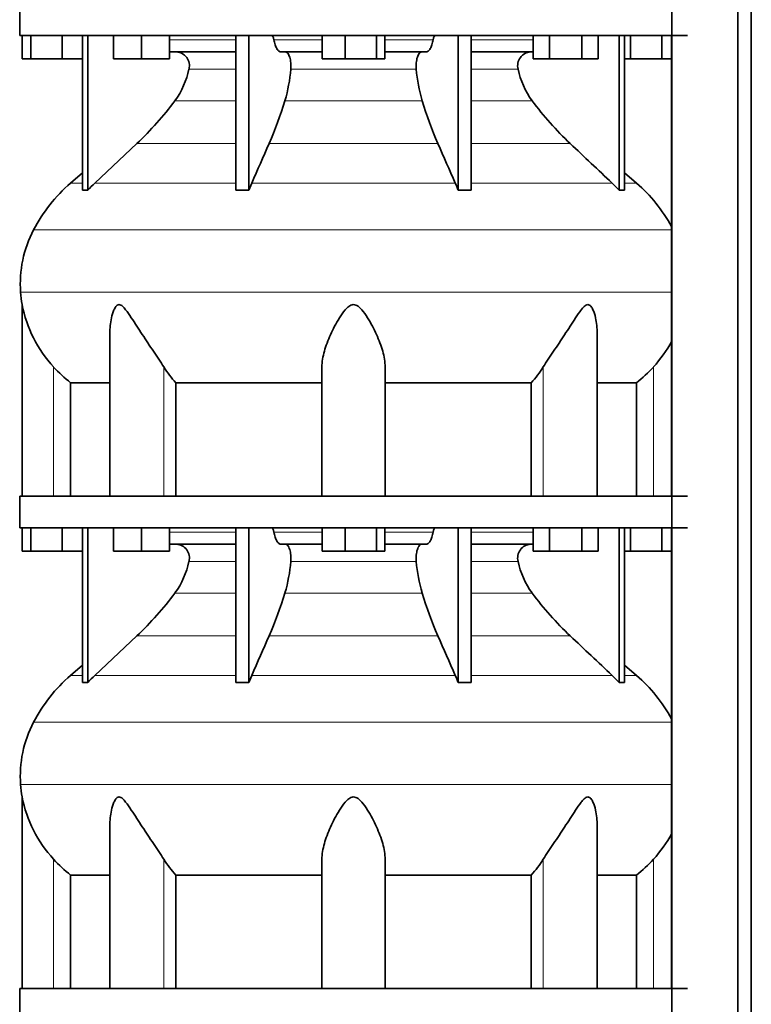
# Model space of a CAD drawing. Header units: millimetres. Extents: x 416 to 1308, y -2710 to 2025.
# Tile 25 of 27: x 932 to 1244, y 772 to 1192. Entities that reach past the tile are written whole.
import ezdxf

# ---------------------------------------------------------------- set-up
doc = ezdxf.new("R2010")
doc.units = ezdxf.units.MM
doc.layers.add('MID_344-7', color=7, linetype='Continuous')
doc.layers.add('VSI344_DIFFUSORE', color=7, linetype='Continuous')

# ---------------------------------------------------------------- blocks, each defined once
blk = doc.blocks.new('SE3')
at = {"layer": 'MID_344-7', "color": 7, "linetype": 'Continuous', "lineweight": 35}
for p, q in [((1210.39, 1232.02), (1210.39, -269.98)), ((1238.53, -269.98), (1238.53, 1232.02)), ((1244.33, -269.98), (1244.33, 1232.02)), ((1210.32, 1185.52), (1210.32, 989.02)), ((1210.32, 975.52), (1210.32, 779.02))]:
    blk.add_line(p, q, dxfattribs=at)
at = {"layer": 'VSI344_DIFFUSORE', "color": 7, "linetype": 'Continuous', "lineweight": 35}
for p, q in [((932.03, 1199.02), (932.03, 1185.52)), ((932.03, 1185.52), (1217.03, 1185.52)), ((933.14, 1175.52), (933.14, 1185.52)), ((936.73, 1175.52), (936.73, 1185.52)), ((950.11, 1175.52), (950.11, 1185.52)), ((958.82, 1119.56), (958.82, 1185.52)), ((961.11, 1119.56), (961.11, 1185.52)), ((972.02, 1175.52), (972.02, 1185.52)), ((984.02, 1175.52), (984.02, 1185.52)), ((996.02, 1175.52), (996.02, 1185.52)), ((1024.3, 1119.56), (1024.3, 1185.52)), ((1029.85, 1119.56), (1029.85, 1185.52)), ((1061.14, 1175.52), (1061.14, 1185.52)), ((1070.94, 1175.52), (1070.94, 1185.52)), ((1084.33, 1175.52), (1084.33, 1185.52)), ((1087.91, 1175.52), (1087.91, 1185.52)), ((1119.21, 1119.56), (1119.21, 1185.52)), ((1124.75, 1119.56), (1124.75, 1185.52)), ((1151.18, 1175.52), (1151.18, 1185.52)), ((1158.11, 1175.52), (1158.11, 1185.52)), ((1171.97, 1175.52), (1171.97, 1185.52)), ((1178.89, 1175.52), (1178.89, 1185.52)), ((1187.94, 1119.56), (1187.94, 1185.52)), ((1190.24, 1119.56), (1190.24, 1185.52)), ((1192.73, 1175.52), (1192.73, 1185.52)), ((1206.11, 1175.52), (1206.11, 1185.52)), ((1024.3, 1178.52), (996.02, 1178.52)), ((1061.14, 1178.52), (1043.64, 1178.52)), ((1105.41, 1178.52), (1087.91, 1178.52)), ((1151.18, 1178.52), (1124.75, 1178.52)), ((936.73, 1175.52), (933.14, 1175.52)), ((950.11, 1175.52), (936.73, 1175.52)), ((958.82, 1175.52), (950.11, 1175.52)), ((984.02, 1175.52), (972.02, 1175.52)), ((996.02, 1175.52), (984.02, 1175.52)), ((1070.94, 1175.52), (1061.14, 1175.52)), ((1084.33, 1175.52), (1070.94, 1175.52)), ((1087.91, 1175.52), (1084.33, 1175.52)), ((1158.11, 1175.52), (1151.18, 1175.52)), ((1171.97, 1175.52), (1158.11, 1175.52)), ((1178.89, 1175.52), (1171.97, 1175.52)), ((1192.73, 1175.52), (1190.24, 1175.52)), ((1206.11, 1175.52), (1192.73, 1175.52)), ((1210.32, 1175.52), (1206.11, 1175.52)), ((982.04, 1139.43), (964.11, 1122.57)), ((958.82, 1126.99), (953.73, 1122.57)), ((1195.32, 1122.57), (1190.24, 1126.99)), ((1029.85, 1119.56), (1031.09, 1122.57)), ((1184.94, 1122.57), (1187.94, 1119.56)), ((1024.3, 1119.56), (1029.85, 1119.56)), ((1187.94, 1119.56), (1190.24, 1119.56)), ((933.03, 1070.74), (933.03, 989.02)), ((970.52, 1058.52), (970.52, 989.02)), ((1178.54, 989.02), (1178.54, 1058.53)), ((1061.03, 989.02), (1061.03, 1044.13)), ((1088.03, 989.02), (1088.03, 1044.13)), ((953.78, 1037.4), (970.52, 1037.4)), ((953.78, 989.02), (953.78, 1037.4)), ((998.69, 1037.4), (1061.03, 1037.4)), ((998.69, 989.02), (998.69, 1037.4)), ((1088.03, 1037.4), (1150.36, 1037.4)), ((1150.36, 1037.4), (1150.36, 989.02)), ((1178.54, 1037.4), (1195.28, 1037.4)), ((1195.28, 1037.4), (1195.28, 989.02)), ((932.03, 989.02), (1217.03, 989.02)), ((932.03, 989.02), (932.03, 975.52)), ((932.03, 975.52), (1217.03, 975.52)), ((933.14, 965.52), (933.14, 975.52)), ((936.73, 965.52), (936.73, 975.52)), ((950.11, 965.52), (950.11, 975.52)), ((958.82, 909.56), (958.82, 975.52)), ((961.11, 909.56), (961.11, 975.52)), ((972.02, 965.52), (972.02, 975.52)), ((984.02, 965.52), (984.02, 975.52)), ((996.02, 965.52), (996.02, 975.52)), ((1024.3, 909.56), (1024.3, 975.52)), ((1029.85, 909.56), (1029.85, 975.52)), ((1061.14, 965.52), (1061.14, 975.52)), ((1070.94, 965.52), (1070.94, 975.52)), ((1084.33, 965.52), (1084.33, 975.52)), ((1087.91, 965.52), (1087.91, 975.52)), ((1119.21, 909.56), (1119.21, 975.52)), ((1124.75, 909.56), (1124.75, 975.52)), ((1151.18, 965.52), (1151.18, 975.52)), ((1158.11, 965.52), (1158.11, 975.52)), ((1171.97, 965.52), (1171.97, 975.52)), ((1178.89, 965.52), (1178.89, 975.52)), ((1187.94, 909.56), (1187.94, 975.52)), ((1190.24, 909.56), (1190.24, 975.52)), ((1192.73, 965.52), (1192.73, 975.52)), ((1206.11, 965.52), (1206.11, 975.52)), ((1024.3, 968.52), (996.02, 968.52)), ((1061.14, 968.52), (1043.64, 968.52)), ((1105.41, 968.52), (1087.91, 968.52)), ((1151.18, 968.52), (1124.75, 968.52)), ((936.73, 965.52), (933.14, 965.52)), ((950.11, 965.52), (936.73, 965.52)), ((958.82, 965.52), (950.11, 965.52)), ((984.02, 965.52), (972.02, 965.52)), ((996.02, 965.52), (984.02, 965.52)), ((1070.94, 965.52), (1061.14, 965.52)), ((1084.33, 965.52), (1070.94, 965.52)), ((1087.91, 965.52), (1084.33, 965.52)), ((1158.11, 965.52), (1151.18, 965.52)), ((1171.97, 965.52), (1158.11, 965.52)), ((1178.89, 965.52), (1171.97, 965.52)), ((1192.73, 965.52), (1190.24, 965.52)), ((1206.11, 965.52), (1192.73, 965.52)), ((1210.32, 965.52), (1206.11, 965.52)), ((982.04, 929.43), (964.11, 912.57)), ((958.82, 916.99), (953.73, 912.57)), ((1195.32, 912.57), (1190.24, 916.99)), ((1029.85, 909.56), (1031.09, 912.57)), ((1184.94, 912.57), (1187.94, 909.56)), ((1024.3, 909.56), (1029.85, 909.56)), ((1187.94, 909.56), (1190.24, 909.56)), ((933.03, 860.74), (933.03, 779.02)), ((970.52, 848.52), (970.52, 779.02)), ((1178.54, 779.02), (1178.54, 848.53)), ((1061.03, 779.02), (1061.03, 834.13)), ((1088.03, 779.02), (1088.03, 834.13)), ((953.78, 827.4), (970.52, 827.4)), ((953.78, 779.02), (953.78, 827.4)), ((998.69, 827.4), (1061.03, 827.4)), ((998.69, 779.02), (998.69, 827.4)), ((1088.03, 827.4), (1150.36, 827.4)), ((1150.36, 827.4), (1150.36, 779.02)), ((1178.54, 827.4), (1195.28, 827.4)), ((1195.28, 827.4), (1195.28, 779.02)), ((932.03, 779.02), (1217.03, 779.02)), ((932.03, 779.02), (932.03, 765.52))]:
    blk.add_line(p, q, dxfattribs=at)
at = {"layer": 'VSI344_DIFFUSORE', "color": 4, "linetype": 'Continuous', "lineweight": 9}
for p, q in [((996.02, 1183.74), (1024.3, 1183.74)), ((1040.52, 1183.74), (1061.14, 1183.74)), ((1087.91, 1183.74), (1108.54, 1183.74)), ((1124.75, 1183.74), (1151.18, 1183.74)), ((1024.3, 1171.19), (1004.3, 1171.19)), ((1101.32, 1171.19), (1047.74, 1171.19)), ((1144.75, 1171.19), (1124.75, 1171.19)), ((998.29, 1157.72), (1024.3, 1157.72)), ((1045.24, 1157.72), (1103.81, 1157.72)), ((1124.75, 1157.72), (1150.77, 1157.72)), ((982.04, 1139.43), (1024.3, 1139.43)), ((1038.51, 1139.43), (1110.54, 1139.43)), ((1124.75, 1139.43), (1167.02, 1139.43)), ((958.82, 1122.57), (953.73, 1122.57)), ((964.11, 1122.57), (1024.3, 1122.57)), ((1031.09, 1122.57), (1117.97, 1122.57)), ((1124.75, 1122.57), (1184.94, 1122.57)), ((1190.24, 1122.57), (1195.32, 1122.57)), ((937.95, 1102.58), (1210.32, 1102.58)), ((1210.32, 1076.03), (932.4, 1076.03)), ((946.53, 989.02), (946.53, 1044.13)), ((993.56, 989.02), (993.56, 1044.13)), ((1155.49, 989.02), (1155.49, 1044.13)), ((1202.53, 989.02), (1202.53, 1044.13)), ((996.02, 973.74), (1024.3, 973.74)), ((1040.52, 973.74), (1061.14, 973.74)), ((1087.91, 973.74), (1108.54, 973.74)), ((1124.75, 973.74), (1151.18, 973.74)), ((1024.3, 961.19), (1004.3, 961.19)), ((1101.32, 961.19), (1047.74, 961.19)), ((1144.75, 961.19), (1124.75, 961.19)), ((998.29, 947.72), (1024.3, 947.72)), ((1045.24, 947.72), (1103.81, 947.72)), ((1124.75, 947.72), (1150.77, 947.72)), ((982.04, 929.43), (1024.3, 929.43)), ((1038.51, 929.43), (1110.54, 929.43)), ((1124.75, 929.43), (1167.02, 929.43)), ((953.73, 912.57), (958.82, 912.57)), ((964.11, 912.57), (1024.3, 912.57)), ((1031.09, 912.57), (1117.97, 912.57)), ((1124.75, 912.57), (1184.94, 912.57)), ((1190.24, 912.57), (1195.32, 912.57)), ((937.95, 892.58), (1210.32, 892.58)), ((1210.32, 866.03), (932.4, 866.03)), ((946.53, 779.02), (946.53, 834.13)), ((993.56, 779.02), (993.56, 834.13)), ((1155.49, 779.02), (1155.49, 834.13)), ((1202.53, 779.02), (1202.53, 834.13))]:
    blk.add_line(p, q, dxfattribs=at)
at = {"layer": 'VSI344_DIFFUSORE', "color": 7, "linetype": 'Continuous', "lineweight": 35}
for centre, radius, start, end in [((998.58, 1172.63), 5.9, 345.894, 86.92), ((1150.48, 1172.63), 5.9, 93.08, 194.106), ((970.37, 1178.27), 34.66, 323.6456, 348.2168), ((980.97, 1176.58), 66.99, 343.65, 355.3858), ((1168.09, 1176.58), 66.99, 184.6142, 196.35), ((1178.68, 1178.27), 34.66, 191.7832, 216.3544), ((887.7, 1239.6), 137.6, 313.2799, 323.4819), ((884.9, 1206.34), 167.55, 336.4617, 343.1307), ((1264.15, 1206.34), 167.55, 196.8693, 203.5383), ((1261.35, 1239.6), 137.6, 216.5181, 226.7201), ((998.7, 1070.85), 68.53, 131, 152.418), ((1009.13, 1074.73), 65.69, 133.2547, 136.96), ((1052.64, 1093.85), 71.37, 21.1174, 23.731), ((1150.36, 1070.85), 68.53, 28.9585, 49), ((959.97, 1101.19), 18.4, 86.4236, 93.5764), ((1121.98, 1012.43), 107.17, 88.518, 91.482), ((982.2, 1079.46), 49.92, 152.418, 183.9452), ((985.77, 1079.71), 53.5, 183.9452, 189.6558), ((987.6, 1081.69), 55.66, 191.3531, 222.4473), ((1161.45, 1081.69), 55.66, 317.5527, 331.4608), ((986.39, 1079.81), 53.5, 221.8382, 232.4484), ((1033.6, 1069.32), 47.3, 212.1799, 222.4416), ((1115.46, 1069.32), 47.3, 317.5584, 327.8201), ((1162.67, 1079.81), 53.5, 307.5516, 318.1618), ((998.58, 962.63), 5.9, 345.894, 86.92), ((1150.48, 962.63), 5.9, 93.08, 194.106), ((970.37, 968.27), 34.66, 323.6456, 348.2168), ((980.97, 966.58), 66.99, 343.65, 355.3858), ((1168.09, 966.58), 66.99, 184.6142, 196.35), ((1178.68, 968.27), 34.66, 191.7832, 216.3544), ((887.7, 1029.6), 137.6, 313.2799, 323.4819), ((884.9, 996.34), 167.55, 336.4617, 343.1307), ((1264.15, 996.34), 167.55, 196.8693, 203.5383), ((1261.35, 1029.6), 137.6, 216.5181, 226.7201), ((998.7, 860.85), 68.53, 131, 152.418), ((1009.13, 864.73), 65.69, 133.2547, 136.96), ((1052.64, 883.85), 71.37, 21.1174, 23.731), ((1150.36, 860.85), 68.53, 28.9585, 49), ((959.97, 891.19), 18.4, 86.4236, 93.5764), ((1121.98, 802.43), 107.17, 88.518, 91.482), ((982.2, 869.46), 49.92, 152.418, 183.9452), ((985.77, 869.71), 53.5, 183.9452, 189.6558), ((987.6, 871.69), 55.66, 191.3531, 222.4473), ((1161.45, 871.69), 55.66, 317.5527, 331.4608), ((986.39, 869.81), 53.5, 221.8382, 232.4484), ((1033.6, 859.32), 47.3, 212.1799, 222.4416), ((1115.46, 859.32), 47.3, 317.5584, 327.8201), ((1162.67, 869.81), 53.5, 307.5516, 318.1618)]:
    blk.add_arc(centre, radius, start, end, dxfattribs=at)
for points, knots in [([(1039.45, 1185.52), (1039.5, 1185.52), (1039.56, 1185.51), (1039.67, 1185.47), (1039.72, 1185.44), (1039.88, 1185.32), (1039.99, 1185.2), (1040.18, 1184.88), (1040.26, 1184.69), (1040.37, 1184.36), (1040.4, 1184.24), (1040.47, 1184), (1040.49, 1183.87), (1040.52, 1183.74)], [0, 0, 0, 0, 0.125, 0.125, 0.25, 0.25, 0.5, 0.5, 0.75, 0.75, 0.875, 0.875, 1, 1, 1, 1]), ([(1109.61, 1185.52), (1109.55, 1185.52), (1109.5, 1185.51), (1109.39, 1185.47), (1109.33, 1185.44), (1109.17, 1185.32), (1109.07, 1185.2), (1108.88, 1184.88), (1108.79, 1184.69), (1108.68, 1184.36), (1108.65, 1184.24), (1108.59, 1184), (1108.56, 1183.87), (1108.54, 1183.74)], [0, 0, 0, 0, 0.125, 0.125, 0.25, 0.25, 0.5, 0.5, 0.75, 0.75, 0.875, 0.875, 1, 1, 1, 1]), ([(1043.64, 1178.52), (1043.48, 1178.52), (1043.31, 1178.55), (1042.99, 1178.67), (1042.83, 1178.76), (1042.52, 1179), (1042.37, 1179.15), (1042.07, 1179.51), (1041.92, 1179.71), (1041.51, 1180.4), (1041.26, 1180.96), (1040.94, 1181.92), (1040.84, 1182.27), (1040.66, 1182.98), (1040.58, 1183.35), (1040.52, 1183.74)], [0, 0, 0, 0, 0.125, 0.125, 0.25, 0.25, 0.375, 0.375, 0.5, 0.5, 0.75, 0.75, 0.875, 0.875, 1, 1, 1, 1]), ([(1105.41, 1178.52), (1105.58, 1178.52), (1105.74, 1178.55), (1106.06, 1178.67), (1106.22, 1178.76), (1106.53, 1179), (1106.69, 1179.15), (1106.99, 1179.51), (1107.13, 1179.71), (1107.55, 1180.4), (1107.79, 1180.96), (1108.12, 1181.92), (1108.21, 1182.27), (1108.39, 1182.98), (1108.47, 1183.35), (1108.54, 1183.74)], [0, 0, 0, 0, 0.125, 0.125, 0.25, 0.25, 0.375, 0.375, 0.5, 0.5, 0.75, 0.75, 0.875, 0.875, 1, 1, 1, 1]), ([(1045.5, 1178.52), (1045.67, 1178.52), (1045.84, 1178.47), (1046.17, 1178.27), (1046.34, 1178.13), (1046.65, 1177.73), (1046.79, 1177.49), (1047.06, 1176.93), (1047.19, 1176.61), (1047.4, 1175.91), (1047.49, 1175.53), (1047.64, 1174.72), (1047.7, 1174.3), (1047.77, 1173.42), (1047.79, 1172.97), (1047.79, 1172.08), (1047.77, 1171.62), (1047.74, 1171.19)], [0, 0, 0, 0, 0.125, 0.125, 0.25, 0.25, 0.375, 0.375, 0.5, 0.5, 0.625, 0.625, 0.75, 0.75, 0.875, 0.875, 1, 1, 1, 1]), ([(1103.56, 1178.52), (1103.39, 1178.52), (1103.21, 1178.47), (1102.88, 1178.27), (1102.72, 1178.13), (1102.41, 1177.73), (1102.26, 1177.49), (1101.99, 1176.93), (1101.87, 1176.61), (1101.66, 1175.91), (1101.56, 1175.53), (1101.41, 1174.72), (1101.36, 1174.3), (1101.28, 1173.42), (1101.26, 1172.97), (1101.26, 1172.08), (1101.28, 1171.62), (1101.32, 1171.19)], [0, 0, 0, 0, 0.125, 0.125, 0.25, 0.25, 0.375, 0.375, 0.5, 0.5, 0.625, 0.625, 0.75, 0.75, 0.875, 0.875, 1, 1, 1, 1]), ([(993.56, 1044.13), (992.19, 1046.29), (990.68, 1048.53), (987.55, 1053.19), (985.94, 1055.59), (982.8, 1060.36), (981.25, 1062.77), (978.89, 1066.32), (978.1, 1067.5), (976.84, 1069.1), (976.41, 1069.61), (975.46, 1070.45), (974.92, 1070.76), (973.9, 1070.71), (973.46, 1070.36), (972.78, 1069.49), (972.51, 1068.98), (971.8, 1067.36), (971.47, 1066.2), (970.74, 1062.9), (970.52, 1060.69), (970.52, 1058.52)], [0, 0, 0, 0, 0.125, 0.125, 0.25, 0.25, 0.375, 0.375, 0.4375, 0.4375, 0.46875, 0.46875, 0.5, 0.5, 0.53125, 0.53125, 0.5625, 0.5625, 0.625, 0.625, 0.7389823, 0.7389823, 0.7389823, 0.7389823]), ([(1088.03, 1044.13), (1088.03, 1046.29), (1087.63, 1048.53), (1086.31, 1053.19), (1085.4, 1055.59), (1083.24, 1060.36), (1081.99, 1062.77), (1079.75, 1066.32), (1078.95, 1067.5), (1077.55, 1069.1), (1077.04, 1069.61), (1075.87, 1070.45), (1075.16, 1070.76), (1073.71, 1070.71), (1073.03, 1070.36), (1071.89, 1069.49), (1071.39, 1068.98), (1070.01, 1067.36), (1069.22, 1066.2), (1067.03, 1062.69), (1065.77, 1060.27), (1063.62, 1055.5), (1062.73, 1053.16), (1061.43, 1048.55), (1061.03, 1046.28), (1061.03, 1044.13)], [0, 0, 0, 0, 0.125, 0.125, 0.25, 0.25, 0.375, 0.375, 0.4375, 0.4375, 0.46875, 0.46875, 0.5, 0.5, 0.53125, 0.53125, 0.5625, 0.5625, 0.625, 0.625, 0.75, 0.75, 0.875, 0.875, 1, 1, 1, 1]), ([(1178.54, 1058.53), (1178.54, 1060.73), (1178.31, 1062.95), (1177.55, 1066.32), (1177.21, 1067.5), (1176.48, 1069.1), (1176.2, 1069.61), (1175.49, 1070.45), (1175.03, 1070.76), (1174, 1070.71), (1173.48, 1070.36), (1172.54, 1069.49), (1172.11, 1068.98), (1170.86, 1067.36), (1170.08, 1066.2), (1167.76, 1062.69), (1166.2, 1060.27), (1163.06, 1055.5), (1161.49, 1053.16), (1158.39, 1048.55), (1156.85, 1046.28), (1155.49, 1044.13)], [0.2596572, 0.2596572, 0.2596572, 0.2596572, 0.375, 0.375, 0.4375, 0.4375, 0.46875, 0.46875, 0.5, 0.5, 0.53125, 0.53125, 0.5625, 0.5625, 0.625, 0.625, 0.75, 0.75, 0.875, 0.875, 1, 1, 1, 1]), ([(1039.45, 975.52), (1039.5, 975.52), (1039.56, 975.51), (1039.67, 975.47), (1039.72, 975.44), (1039.88, 975.32), (1039.99, 975.2), (1040.18, 974.88), (1040.26, 974.69), (1040.37, 974.36), (1040.4, 974.24), (1040.47, 974), (1040.49, 973.87), (1040.52, 973.74)], [0, 0, 0, 0, 0.125, 0.125, 0.25, 0.25, 0.5, 0.5, 0.75, 0.75, 0.875, 0.875, 1, 1, 1, 1]), ([(1109.61, 975.52), (1109.55, 975.52), (1109.5, 975.51), (1109.39, 975.47), (1109.33, 975.44), (1109.17, 975.32), (1109.07, 975.2), (1108.88, 974.88), (1108.79, 974.69), (1108.68, 974.36), (1108.65, 974.24), (1108.59, 974), (1108.56, 973.87), (1108.54, 973.74)], [0, 0, 0, 0, 0.125, 0.125, 0.25, 0.25, 0.5, 0.5, 0.75, 0.75, 0.875, 0.875, 1, 1, 1, 1]), ([(1043.64, 968.52), (1043.48, 968.52), (1043.31, 968.55), (1042.99, 968.67), (1042.83, 968.76), (1042.52, 969), (1042.37, 969.15), (1042.07, 969.51), (1041.92, 969.71), (1041.51, 970.4), (1041.26, 970.96), (1040.94, 971.92), (1040.84, 972.27), (1040.66, 972.98), (1040.58, 973.35), (1040.52, 973.74)], [0, 0, 0, 0, 0.125, 0.125, 0.25, 0.25, 0.375, 0.375, 0.5, 0.5, 0.75, 0.75, 0.875, 0.875, 1, 1, 1, 1]), ([(1105.41, 968.52), (1105.58, 968.52), (1105.74, 968.55), (1106.06, 968.67), (1106.22, 968.76), (1106.53, 969), (1106.69, 969.15), (1106.99, 969.51), (1107.13, 969.71), (1107.55, 970.4), (1107.79, 970.96), (1108.12, 971.92), (1108.21, 972.27), (1108.39, 972.98), (1108.47, 973.35), (1108.54, 973.74)], [0, 0, 0, 0, 0.125, 0.125, 0.25, 0.25, 0.375, 0.375, 0.5, 0.5, 0.75, 0.75, 0.875, 0.875, 1, 1, 1, 1]), ([(1045.5, 968.52), (1045.67, 968.52), (1045.84, 968.47), (1046.17, 968.27), (1046.34, 968.13), (1046.65, 967.73), (1046.79, 967.49), (1047.06, 966.93), (1047.19, 966.61), (1047.4, 965.91), (1047.49, 965.53), (1047.64, 964.72), (1047.7, 964.3), (1047.77, 963.42), (1047.79, 962.97), (1047.79, 962.08), (1047.77, 961.62), (1047.74, 961.19)], [0, 0, 0, 0, 0.125, 0.125, 0.25, 0.25, 0.375, 0.375, 0.5, 0.5, 0.625, 0.625, 0.75, 0.75, 0.875, 0.875, 1, 1, 1, 1]), ([(1103.56, 968.52), (1103.39, 968.52), (1103.21, 968.47), (1102.88, 968.27), (1102.72, 968.13), (1102.41, 967.73), (1102.26, 967.49), (1101.99, 966.93), (1101.87, 966.61), (1101.66, 965.91), (1101.56, 965.53), (1101.41, 964.72), (1101.36, 964.3), (1101.28, 963.42), (1101.26, 962.97), (1101.26, 962.08), (1101.28, 961.62), (1101.32, 961.19)], [0, 0, 0, 0, 0.125, 0.125, 0.25, 0.25, 0.375, 0.375, 0.5, 0.5, 0.625, 0.625, 0.75, 0.75, 0.875, 0.875, 1, 1, 1, 1]), ([(993.56, 834.13), (992.19, 836.29), (990.68, 838.53), (987.55, 843.19), (985.94, 845.59), (982.8, 850.36), (981.25, 852.77), (978.89, 856.32), (978.1, 857.5), (976.84, 859.1), (976.41, 859.61), (975.46, 860.45), (974.92, 860.76), (973.9, 860.71), (973.46, 860.36), (972.78, 859.49), (972.51, 858.98), (971.8, 857.36), (971.47, 856.2), (970.74, 852.9), (970.52, 850.69), (970.52, 848.52)], [0, 0, 0, 0, 0.125, 0.125, 0.25, 0.25, 0.375, 0.375, 0.4375, 0.4375, 0.46875, 0.46875, 0.5, 0.5, 0.53125, 0.53125, 0.5625, 0.5625, 0.625, 0.625, 0.7389823, 0.7389823, 0.7389823, 0.7389823]), ([(1088.03, 834.13), (1088.03, 836.29), (1087.63, 838.53), (1086.31, 843.19), (1085.4, 845.59), (1083.24, 850.36), (1081.99, 852.77), (1079.75, 856.32), (1078.95, 857.5), (1077.55, 859.1), (1077.04, 859.61), (1075.87, 860.45), (1075.16, 860.76), (1073.71, 860.71), (1073.03, 860.36), (1071.89, 859.49), (1071.39, 858.98), (1070.01, 857.36), (1069.22, 856.2), (1067.03, 852.69), (1065.77, 850.27), (1063.62, 845.5), (1062.73, 843.16), (1061.43, 838.55), (1061.03, 836.28), (1061.03, 834.13)], [0, 0, 0, 0, 0.125, 0.125, 0.25, 0.25, 0.375, 0.375, 0.4375, 0.4375, 0.46875, 0.46875, 0.5, 0.5, 0.53125, 0.53125, 0.5625, 0.5625, 0.625, 0.625, 0.75, 0.75, 0.875, 0.875, 1, 1, 1, 1]), ([(1178.54, 848.53), (1178.54, 850.73), (1178.31, 852.95), (1177.55, 856.32), (1177.21, 857.5), (1176.48, 859.1), (1176.2, 859.61), (1175.49, 860.45), (1175.03, 860.76), (1174, 860.71), (1173.48, 860.36), (1172.54, 859.49), (1172.11, 858.98), (1170.86, 857.36), (1170.08, 856.2), (1167.76, 852.69), (1166.2, 850.27), (1163.06, 845.5), (1161.49, 843.16), (1158.39, 838.55), (1156.85, 836.28), (1155.49, 834.13)], [0.2596572, 0.2596572, 0.2596572, 0.2596572, 0.375, 0.375, 0.4375, 0.4375, 0.46875, 0.46875, 0.5, 0.5, 0.53125, 0.53125, 0.5625, 0.5625, 0.625, 0.625, 0.75, 0.75, 0.875, 0.875, 1, 1, 1, 1])]:
    blk.add_open_spline(points, degree=3, knots=knots, dxfattribs=at)
for points in [[(1031.09, 1122.57), (1033.56, 1128.19), (1036.04, 1133.81), (1038.51, 1139.43)], [(1117.97, 1122.57), (1115.49, 1128.19), (1113.02, 1133.81), (1110.54, 1139.43)], [(1167.02, 1139.43), (1172.99, 1133.81), (1178.97, 1128.19), (1184.94, 1122.57)], [(1031.09, 912.57), (1033.56, 918.19), (1036.04, 923.81), (1038.51, 929.43)], [(1117.97, 912.57), (1115.49, 918.19), (1113.02, 923.81), (1110.54, 929.43)], [(1167.02, 929.43), (1172.99, 923.81), (1178.97, 918.19), (1184.94, 912.57)]]:
    blk.add_open_spline(points, degree=3, dxfattribs=at)

msp = doc.modelspace()

# ---------------------------------------------------------------- block references
msp.add_blockref('SE3', (0, 0))

doc.saveas('drawing.dxf')
